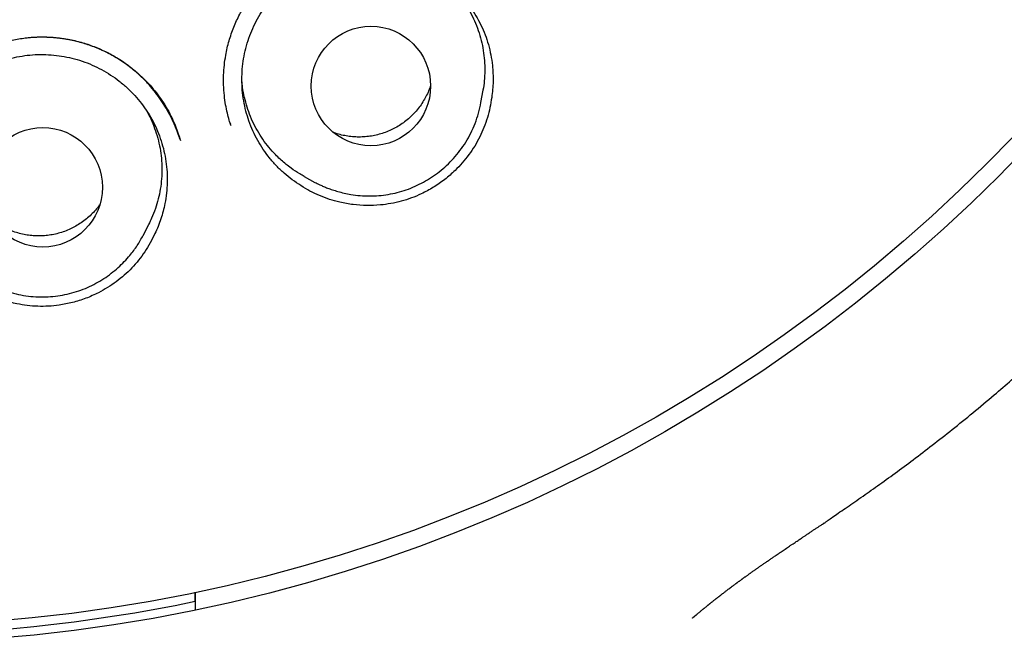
# Model space of a CAD drawing. Header units: millimetres. Extents: x 8 to 676, y 12 to 869.
# Tile 66 of 77: x 405.36 to 415.45, y 834.65 to 841.04. Entities that reach past the tile are written whole.
import ezdxf

# ---------------------------------------------------------------- set-up
doc = ezdxf.new("R2010")
doc.units = ezdxf.units.MM

msp = doc.modelspace()

# ---------------------------------------------------------------- linework, layer by layer
at = {"color": 7, "linetype": 'Continuous', "lineweight": 30}
for p, q in [((410.089, 840.189), (410.111, 840.314)), ((407.518, 839.978), (407.521, 839.967)), ((408.276, 839.431), (408.387, 839.37)), ((406.626, 838.827), (406.683, 838.94)), ((406.624, 838.824), (406.626, 838.827)), ((407.158, 835.079), (407.159, 835.077)), ((412.294, 834.936), (412.262, 834.909))]:
    msp.add_line(p, q, dxfattribs=at)
for centre, radius in [((403.836, 850.997), 16.35), ((403.836, 850.997), 16.174), ((408.961, 840.358), 0.612), ((405.597, 839.32), 0.612)]:
    msp.add_circle(centre, radius, dxfattribs=at)
msp.add_arc((403.836, 850.997), 16.263, 258.2116, 281.7884, dxfattribs=at)
for points, knots in [([(413.608, 835.879), (413.613, 835.883), (413.626, 835.892), (413.655, 835.912), (413.697, 835.942), (413.756, 835.983), (413.826, 836.031), (413.903, 836.084), (414.014, 836.161), (414.159, 836.263), (414.337, 836.392), (414.525, 836.531), (414.72, 836.68), (414.924, 836.84), (415.136, 837.011), (415.338, 837.181), (415.53, 837.346), (415.708, 837.502), (415.883, 837.661), (416.055, 837.821), (416.265, 838.022), (416.511, 838.266), (416.789, 838.553), (417.056, 838.842), (417.311, 839.131), (417.561, 839.425), (417.804, 839.725), (418.041, 840.03), (418.269, 840.336), (418.488, 840.644), (418.7, 840.955), (418.905, 841.271), (419.103, 841.589), (419.311, 841.939), (419.526, 842.321), (419.745, 842.736), (419.954, 843.156), (420.151, 843.582), (420.341, 844.022), (420.523, 844.476), (420.696, 844.946), (420.856, 845.421), (421.003, 845.901), (421.137, 846.386), (421.254, 846.864), (421.357, 847.334), (421.445, 847.797), (421.521, 848.26), (421.585, 848.725), (421.638, 849.201), (421.678, 849.687), (421.706, 850.185), (421.72, 850.684), (421.72, 851.185), (421.706, 851.688), (421.678, 852.18), (421.638, 852.662), (421.586, 853.131), (421.522, 853.598), (421.446, 854.062), (421.356, 854.532), (421.252, 855.009), (421.133, 855.492), (421, 855.972), (420.854, 856.449), (420.693, 856.923), (420.523, 857.385), (420.343, 857.833), (420.155, 858.268), (419.956, 858.697), (419.746, 859.119), (419.521, 859.543), (419.281, 859.969), (419.024, 860.395), (418.756, 860.813), (418.476, 861.225), (418.185, 861.628), (417.888, 862.017), (417.586, 862.391), (417.279, 862.751), (416.963, 863.103), (416.637, 863.447), (416.312, 863.771), (415.99, 864.077), (415.671, 864.366), (415.345, 864.647), (415.013, 864.92), (414.674, 865.184), (414.332, 865.439), (413.978, 865.689), (413.615, 865.933), (413.243, 866.17), (412.874, 866.393), (412.509, 866.602), (412.218, 866.759), (412.002, 866.872), (411.86, 866.944), (411.716, 867.016), (411.565, 867.089), (411.404, 867.165), (411.231, 867.245), (411.045, 867.329), (410.844, 867.416), (410.625, 867.508), (410.389, 867.603), (410.139, 867.7), (409.874, 867.797), (409.594, 867.895), (409.315, 867.988), (409.038, 868.074), (408.765, 868.155), (408.481, 868.234), (408.187, 868.31), (407.885, 868.384), (407.573, 868.453), (407.254, 868.519), (406.923, 868.58), (406.58, 868.637), (406.224, 868.689), (405.854, 868.736), (405.473, 868.775), (405.08, 868.807), (404.676, 868.831), (404.26, 868.846), (403.979, 868.848), (403.836, 868.849)], [0, 0, 0, 0, 0.000552, 0.001205, 0.002456, 0.004012, 0.005886, 0.007981, 0.01016, 0.014683, 0.019527, 0.024569, 0.029914, 0.035556, 0.041491, 0.047717, 0.052815, 0.058019, 0.063172, 0.06827, 0.073314, 0.082189, 0.090899, 0.099447, 0.107837, 0.116073, 0.124646, 0.133059, 0.141311, 0.149527, 0.157735, 0.165924, 0.174094, 0.182247, 0.192479, 0.202698, 0.212911, 0.223125, 0.233347, 0.244204, 0.255084, 0.265996, 0.276945, 0.287894, 0.298822, 0.309094, 0.319334, 0.329556, 0.339769, 0.349978, 0.360811, 0.371658, 0.382526, 0.393429, 0.404375, 0.415334, 0.425647, 0.435926, 0.446176, 0.456406, 0.466622, 0.477451, 0.48828, 0.499119, 0.509976, 0.52086, 0.531779, 0.542113, 0.552435, 0.562723, 0.572982, 0.583219, 0.594058, 0.604885, 0.615704, 0.626524, 0.637356, 0.648208, 0.658466, 0.668759, 0.679071, 0.689384, 0.699684, 0.709041, 0.718401, 0.727768, 0.737143, 0.746507, 0.755832, 0.76498, 0.77481, 0.784408, 0.793782, 0.80294, 0.811886, 0.815386, 0.818854, 0.822294, 0.825904, 0.829787, 0.833941, 0.83837, 0.843075, 0.8483, 0.853836, 0.859683, 0.865835, 0.872288, 0.879035, 0.885031, 0.891231, 0.897638, 0.904251, 0.911072, 0.917975, 0.925081, 0.932392, 0.939912, 0.947802, 0.955915, 0.964256, 0.972828, 0.981639, 0.990694, 1, 1, 1, 1]), ([(407.527, 839.949), (407.52, 839.969), (407.507, 840.012), (407.488, 840.084), (407.47, 840.169), (407.457, 840.265), (407.449, 840.367), (407.45, 840.471), (407.457, 840.572), (407.474, 840.69), (407.504, 840.821), (407.553, 840.961), (407.614, 841.094), (407.687, 841.218), (407.77, 841.333), (407.862, 841.438), (407.962, 841.533), (408.07, 841.618), (408.186, 841.694), (408.31, 841.758), (408.44, 841.811), (408.576, 841.852), (408.717, 841.879), (408.86, 841.894), (409.005, 841.895), (409.15, 841.881), (409.292, 841.854), (409.429, 841.813), (409.559, 841.76), (409.682, 841.696), (409.796, 841.622), (409.889, 841.549), (409.965, 841.48), (410.023, 841.421), (410.072, 841.364), (410.113, 841.312), (410.146, 841.266), (410.164, 841.238), (410.173, 841.225)], [0, 0, 0, 0, 0.015241, 0.033016, 0.053365, 0.076315, 0.101876, 0.125169, 0.149332, 0.173219, 0.208524, 0.243226, 0.277346, 0.310912, 0.343936, 0.376423, 0.408381, 0.440214, 0.472452, 0.505072, 0.537889, 0.570928, 0.604214, 0.63776, 0.671571, 0.705655, 0.739536, 0.772872, 0.805673, 0.837947, 0.869688, 0.900876, 0.921353, 0.941188, 0.958988, 0.974671, 0.988309, 1, 1, 1, 1]), ([(408.243, 839.337), (408.213, 839.357), (408.154, 839.396), (408.07, 839.464), (407.991, 839.539), (407.92, 839.621), (407.855, 839.708), (407.799, 839.8), (407.75, 839.897), (407.71, 839.998), (407.678, 840.101), (407.655, 840.207), (407.641, 840.315), (407.637, 840.423), (407.641, 840.532), (407.655, 840.639), (407.677, 840.745), (407.709, 840.849), (407.749, 840.95), (407.797, 841.047), (407.854, 841.14), (407.919, 841.228), (407.99, 841.31), (408.068, 841.385), (408.152, 841.454), (408.242, 841.516), (408.336, 841.57), (408.434, 841.616), (408.537, 841.653), (408.642, 841.682), (408.749, 841.702), (408.857, 841.712), (408.966, 841.714), (409.074, 841.706), (409.182, 841.689), (409.287, 841.664), (409.39, 841.63), (409.49, 841.586), (409.586, 841.535), (409.676, 841.477), (409.762, 841.41), (409.842, 841.336), (409.915, 841.256), (409.981, 841.171), (410.04, 841.079), (410.09, 840.984), (410.133, 840.884), (410.167, 840.782), (410.192, 840.676), (410.207, 840.577), (410.213, 840.486), (410.214, 840.405), (410.21, 840.324), (410.203, 840.269), (410.199, 840.242)], [0, 0, 0, 0, 0.019258, 0.03865, 0.058464, 0.078423, 0.097751, 0.117214, 0.136887, 0.156846, 0.176104, 0.195637, 0.215309, 0.235269, 0.254597, 0.27406, 0.293732, 0.313692, 0.333037, 0.352518, 0.372155, 0.392115, 0.41146, 0.430941, 0.450578, 0.470538, 0.489883, 0.509364, 0.529001, 0.54896, 0.568306, 0.587787, 0.607424, 0.627383, 0.646729, 0.66621, 0.685847, 0.705806, 0.725152, 0.744633, 0.76427, 0.784229, 0.803575, 0.823056, 0.842693, 0.862652, 0.88198, 0.901443, 0.921116, 0.941075, 0.955688, 0.9703, 0.98515, 1, 1, 1, 1]), ([(409.745, 841.421), (409.761, 841.405), (409.803, 841.366), (409.863, 841.295), (409.925, 841.209), (409.979, 841.119), (410.025, 841.025), (410.063, 840.928), (410.093, 840.826), (410.114, 840.723), (410.127, 840.619), (410.13, 840.515), (410.125, 840.413), (410.115, 840.346), (410.11, 840.314)], [0, 0, 0, 0, 0.056598, 0.142084, 0.22943, 0.317418, 0.402315, 0.487801, 0.575146, 0.663134, 0.748031, 0.833517, 0.920863, 1, 1, 1, 1]), ([(404.107, 839.363), (404.106, 839.376), (404.106, 839.406), (404.106, 839.459), (404.109, 839.522), (404.117, 839.596), (404.131, 839.677), (404.154, 839.774), (404.189, 839.886), (404.241, 840.009), (404.305, 840.13), (404.382, 840.247), (404.471, 840.359), (404.573, 840.464), (404.684, 840.558), (404.804, 840.641), (404.93, 840.711), (405.062, 840.767), (405.196, 840.81), (405.332, 840.84), (405.469, 840.858), (405.605, 840.863), (405.74, 840.855), (405.875, 840.836), (406.009, 840.803), (406.142, 840.757), (406.272, 840.697), (406.397, 840.624), (406.517, 840.538), (406.616, 840.45), (406.698, 840.366), (406.762, 840.289), (406.822, 840.207), (406.876, 840.12), (406.922, 840.032), (406.958, 839.949), (406.986, 839.872), (407.001, 839.823), (407.008, 839.799)], [0, 0, 0, 0, 0.010466, 0.023222, 0.03842, 0.056154, 0.07589, 0.096016, 0.126756, 0.158178, 0.190307, 0.223157, 0.256738, 0.291034, 0.325372, 0.359482, 0.393326, 0.426714, 0.45968, 0.492252, 0.524444, 0.556265, 0.587759, 0.619556, 0.651894, 0.684787, 0.718249, 0.75228, 0.78686, 0.821961, 0.845642, 0.869458, 0.892246, 0.917743, 0.941242, 0.962767, 0.982344, 1, 1, 1, 1]), ([(407.002, 839.818), (406.999, 839.827), (406.991, 839.849), (406.978, 839.885), (406.956, 839.942), (406.923, 840.018), (406.877, 840.106), (406.824, 840.192), (406.767, 840.274), (406.7, 840.357), (406.623, 840.438), (406.533, 840.521), (406.429, 840.601), (406.31, 840.674), (406.187, 840.735), (406.06, 840.783), (405.931, 840.82), (405.8, 840.845), (405.67, 840.858), (405.541, 840.86), (405.457, 840.853), (405.416, 840.849)], [0, 0, 0, 0, 0.014868, 0.034336, 0.056118, 0.103556, 0.15607, 0.201736, 0.250635, 0.302746, 0.357904, 0.413466, 0.482077, 0.549798, 0.616668, 0.682744, 0.74805, 0.812595, 0.876385, 0.939498, 1, 1, 1, 1]), ([(404.61, 838.556), (404.588, 838.584), (404.542, 838.639), (404.483, 838.728), (404.43, 838.824), (404.385, 838.923), (404.349, 839.025), (404.323, 839.13), (404.304, 839.237), (404.295, 839.345), (404.296, 839.453), (404.305, 839.561), (404.324, 839.668), (404.351, 839.773), (404.387, 839.875), (404.432, 839.973), (404.485, 840.069), (404.546, 840.159), (404.614, 840.243), (404.689, 840.321), (404.77, 840.394), (404.858, 840.459), (404.95, 840.516), (405.046, 840.565), (405.148, 840.606), (405.252, 840.639), (405.358, 840.662), (405.465, 840.677), (405.574, 840.683), (405.683, 840.679), (405.791, 840.666), (405.897, 840.645), (406.002, 840.614), (406.103, 840.575), (406.201, 840.527), (406.294, 840.472), (406.382, 840.409), (406.465, 840.338), (406.541, 840.261), (406.61, 840.178), (406.673, 840.089), (406.728, 839.995), (406.774, 839.897), (406.812, 839.796), (406.841, 839.692), (406.861, 839.585), (406.872, 839.477), (406.874, 839.37), (406.867, 839.261), (406.852, 839.162), (406.832, 839.074), (406.809, 838.996), (406.781, 838.919), (406.758, 838.869), (406.747, 838.845)], [0, 0, 0, 0, 0.019258, 0.03865, 0.058464, 0.078423, 0.097751, 0.117214, 0.136887, 0.156846, 0.176104, 0.195637, 0.215309, 0.235269, 0.254597, 0.27406, 0.293732, 0.313692, 0.333037, 0.352518, 0.372155, 0.392115, 0.41146, 0.430941, 0.450578, 0.470538, 0.489883, 0.509364, 0.529001, 0.54896, 0.568306, 0.587787, 0.607424, 0.627383, 0.646729, 0.66621, 0.685847, 0.705806, 0.725152, 0.744633, 0.76427, 0.784229, 0.803575, 0.823056, 0.842693, 0.862652, 0.88198, 0.901443, 0.921116, 0.941075, 0.955688, 0.9703, 0.98515, 1, 1, 1, 1]), ([(407.949, 839.691), (407.927, 839.717), (407.882, 839.769), (407.823, 839.856), (407.77, 839.947), (407.726, 840.043), (407.69, 840.141), (407.663, 840.242), (407.645, 840.332), (407.64, 840.389), (407.639, 840.411)], [0, 0, 0, 0, 0.129077, 0.259051, 0.391851, 0.525628, 0.654706, 0.78468, 0.91748, 1, 1, 1, 1]), ([(409.57, 840.358), (409.568, 840.351), (409.56, 840.324), (409.54, 840.279), (409.51, 840.222), (409.475, 840.166), (409.436, 840.114), (409.392, 840.066), (409.345, 840.022), (409.294, 839.981), (409.24, 839.945), (409.183, 839.914), (409.124, 839.888), (409.062, 839.867), (408.999, 839.85), (408.935, 839.84), (408.87, 839.835), (408.805, 839.835), (408.74, 839.84), (408.676, 839.852), (408.623, 839.865), (408.591, 839.876), (408.58, 839.881)], [0, 0, 0, 0, 0.016701, 0.068785, 0.121232, 0.174818, 0.228799, 0.280884, 0.33333, 0.386917, 0.440898, 0.492982, 0.545429, 0.599016, 0.652996, 0.705081, 0.757527, 0.811114, 0.865095, 0.91718, 0.969626, 1, 1, 1, 1]), ([(410.199, 840.242), (410.194, 840.207), (410.183, 840.137), (410.156, 840.034), (410.121, 839.933), (410.078, 839.835), (410.026, 839.742), (409.966, 839.654), (409.899, 839.57), (409.817, 839.484), (409.719, 839.399), (409.603, 839.318), (409.488, 839.256), (409.377, 839.209), (409.273, 839.176), (409.166, 839.152), (409.048, 839.136), (408.918, 839.131), (408.779, 839.14), (408.651, 839.163), (408.536, 839.195), (408.434, 839.234), (408.335, 839.28), (408.274, 839.318), (408.243, 839.337)], [0, 0, 0, 0, 0.041458, 0.08306, 0.124656, 0.166105, 0.20759, 0.249226, 0.290871, 0.332367, 0.387341, 0.44248, 0.497449, 0.539765, 0.582244, 0.624725, 0.667043, 0.721428, 0.775975, 0.830362, 0.872696, 0.915191, 0.957677, 1, 1, 1, 1]), ([(408.387, 839.37), (408.395, 839.366), (408.41, 839.358), (408.44, 839.344), (408.476, 839.328), (408.518, 839.311), (408.568, 839.294), (408.624, 839.276), (408.688, 839.26), (408.764, 839.245), (408.851, 839.234), (408.946, 839.23), (409.042, 839.234), (409.137, 839.246), (409.232, 839.266), (409.324, 839.293), (409.414, 839.329), (409.501, 839.372), (409.584, 839.422), (409.663, 839.479), (409.739, 839.544), (409.81, 839.616), (409.875, 839.695), (409.935, 839.782), (409.987, 839.875), (410.031, 839.975), (410.067, 840.08), (410.082, 840.153), (410.089, 840.189)], [0, 0, 0, 0, 0.012785, 0.027996, 0.04592, 0.066729, 0.090533, 0.117408, 0.147411, 0.179685, 0.222914, 0.266233, 0.309643, 0.353145, 0.396739, 0.440427, 0.484208, 0.528083, 0.572053, 0.616237, 0.661163, 0.706917, 0.753525, 0.80101, 0.84939, 0.898678, 0.948882, 1, 1, 1, 1]), ([(406.663, 840.101), (406.677, 840.074), (406.708, 840.017), (406.745, 839.924), (406.777, 839.823), (406.8, 839.721), (406.814, 839.617), (406.819, 839.512), (406.816, 839.407), (406.803, 839.302), (406.782, 839.2), (406.752, 839.1), (406.719, 839.013), (406.693, 838.961), (406.682, 838.94)], [0, 0, 0, 0, 0.075073, 0.161522, 0.248588, 0.336924, 0.422156, 0.508605, 0.595671, 0.684007, 0.76924, 0.855064, 0.942754, 1, 1, 1, 1]), ([(408.277, 839.432), (408.262, 839.44), (408.215, 839.465), (408.136, 839.519), (408.039, 839.596), (407.979, 839.659), (407.949, 839.691)], [0, 0, 0, 0, 0.121318, 0.375886, 0.686211, 1, 1, 1, 1]), ([(406.179, 839.14), (406.175, 839.134), (406.159, 839.111), (406.127, 839.074), (406.082, 839.028), (406.032, 838.986), (405.979, 838.947), (405.924, 838.914), (405.866, 838.886), (405.805, 838.862), (405.742, 838.844), (405.679, 838.831), (405.614, 838.823), (405.549, 838.821), (405.484, 838.824), (405.42, 838.833), (405.357, 838.847), (405.294, 838.866), (405.234, 838.891), (405.176, 838.92), (405.129, 838.949), (405.101, 838.97), (405.091, 838.977)], [0, 0, 0, 0, 0.016125, 0.068169, 0.120574, 0.17412, 0.228059, 0.280103, 0.332509, 0.386054, 0.439993, 0.492037, 0.544443, 0.597988, 0.651927, 0.703971, 0.756377, 0.809922, 0.863861, 0.915905, 0.968311, 1, 1, 1, 1]), ([(406.747, 838.845), (406.731, 838.813), (406.7, 838.749), (406.644, 838.658), (406.581, 838.572), (406.511, 838.492), (406.434, 838.418), (406.35, 838.351), (406.262, 838.291), (406.158, 838.233), (406.039, 838.18), (405.904, 838.137), (405.776, 838.112), (405.656, 838.1), (405.547, 838.099), (405.438, 838.107), (405.32, 838.126), (405.195, 838.16), (405.064, 838.21), (404.949, 838.27), (404.849, 838.334), (404.763, 838.401), (404.682, 838.475), (404.634, 838.529), (404.61, 838.556)], [0, 0, 0, 0, 0.041458, 0.08306, 0.124656, 0.166105, 0.20759, 0.249226, 0.290871, 0.332367, 0.387341, 0.44248, 0.497449, 0.539765, 0.582244, 0.624725, 0.667043, 0.721428, 0.775975, 0.830362, 0.872696, 0.915191, 0.957677, 1, 1, 1, 1]), ([(404.758, 838.545), (404.775, 838.528), (404.811, 838.493), (404.87, 838.444), (404.936, 838.396), (405.01, 838.35), (405.091, 838.309), (405.179, 838.271), (405.274, 838.24), (405.373, 838.216), (405.474, 838.201), (405.575, 838.195), (405.676, 838.198), (405.775, 838.21), (405.872, 838.23), (405.965, 838.257), (406.056, 838.293), (406.142, 838.335), (406.223, 838.383), (406.299, 838.437), (406.369, 838.496), (406.433, 838.557), (406.5, 838.632), (406.567, 838.72), (406.606, 838.792), (406.626, 838.827)], [0, 0, 0, 0, 0.033251, 0.068453, 0.105644, 0.144862, 0.186143, 0.229527, 0.275055, 0.321912, 0.368388, 0.414435, 0.460055, 0.505247, 0.550012, 0.594351, 0.638265, 0.681754, 0.724819, 0.767332, 0.808742, 0.849033, 0.88826, 0.945198, 1, 1, 1, 1]), ([(412.257, 834.905), (412.258, 834.906), (412.262, 834.909), (412.269, 834.915), (412.278, 834.923), (412.286, 834.929), (412.293, 834.935), (412.299, 834.94), (412.304, 834.945), (412.31, 834.95), (412.317, 834.956), (412.325, 834.963), (412.334, 834.97), (412.344, 834.978), (412.353, 834.986), (412.361, 834.992), (412.368, 834.998), (412.375, 835.003), (412.381, 835.009), (412.388, 835.015), (412.396, 835.021), (412.404, 835.028), (412.411, 835.033), (412.418, 835.039), (412.423, 835.043), (412.428, 835.047), (412.434, 835.052), (412.439, 835.056), (412.446, 835.061), (412.453, 835.067), (412.461, 835.073), (412.47, 835.08), (412.479, 835.088), (412.488, 835.095), (412.495, 835.101), (412.501, 835.105), (412.506, 835.109), (412.511, 835.113), (412.517, 835.117), (412.523, 835.122), (412.53, 835.128), (412.537, 835.133), (412.544, 835.138), (412.55, 835.143), (412.555, 835.147), (412.559, 835.151), (412.564, 835.154), (412.571, 835.159), (412.578, 835.165), (412.587, 835.172), (412.597, 835.18), (412.609, 835.188), (412.619, 835.196), (412.629, 835.204), (412.636, 835.209), (412.643, 835.214), (412.649, 835.219), (412.654, 835.223), (412.66, 835.227), (412.666, 835.231), (412.673, 835.236), (412.681, 835.242), (412.69, 835.249), (412.698, 835.255), (412.705, 835.261), (412.712, 835.265), (412.718, 835.27), (412.724, 835.274), (412.731, 835.279), (412.739, 835.285), (412.748, 835.292), (412.756, 835.297), (412.763, 835.303), (412.769, 835.307), (412.774, 835.311), (412.779, 835.315), (412.785, 835.319), (412.792, 835.324), (412.8, 835.33), (412.809, 835.336), (412.819, 835.343), (412.828, 835.35), (412.836, 835.356), (412.844, 835.361), (412.852, 835.367), (412.86, 835.372), (412.868, 835.378), (412.878, 835.385), (412.889, 835.393), (412.9, 835.401), (412.912, 835.409), (412.923, 835.417), (412.934, 835.425), (412.945, 835.432), (412.956, 835.44), (412.967, 835.448), (412.976, 835.454), (412.986, 835.461), (412.996, 835.468), (413.007, 835.475), (413.02, 835.485), (413.035, 835.495), (413.049, 835.505), (413.064, 835.515), (413.078, 835.524), (413.092, 835.534), (413.108, 835.545), (413.126, 835.557), (413.146, 835.571), (413.167, 835.585), (413.188, 835.599), (413.209, 835.613), (413.231, 835.628), (413.253, 835.644), (413.276, 835.659), (413.299, 835.674), (413.32, 835.688), (413.339, 835.701), (413.357, 835.713), (413.376, 835.726), (413.399, 835.741), (413.427, 835.759), (413.456, 835.779), (413.485, 835.798), (413.508, 835.814), (413.526, 835.825), (413.539, 835.834), (413.551, 835.842), (413.564, 835.851), (413.577, 835.859), (413.592, 835.869), (413.603, 835.876), (413.609, 835.88), (413.609, 835.88)], [0, 0, 0, 0, 0.002428, 0.011618, 0.020485, 0.028277, 0.034997, 0.040652, 0.046098, 0.052038, 0.058473, 0.066676, 0.075507, 0.084958, 0.094985, 0.103013, 0.110151, 0.116404, 0.122488, 0.129827, 0.138456, 0.146095, 0.15343, 0.159996, 0.165797, 0.170835, 0.175124, 0.181512, 0.18829, 0.195459, 0.203216, 0.211959, 0.221695, 0.232047, 0.238638, 0.244411, 0.249368, 0.254103, 0.259639, 0.26599, 0.273155, 0.280403, 0.287312, 0.293406, 0.29869, 0.303165, 0.306863, 0.313643, 0.321414, 0.330172, 0.340024, 0.351139, 0.363508, 0.370978, 0.378532, 0.385235, 0.391029, 0.395915, 0.40016, 0.405892, 0.412598, 0.420275, 0.428782, 0.436773, 0.443647, 0.449408, 0.454188, 0.459604, 0.466141, 0.473796, 0.481584, 0.488883, 0.495194, 0.500523, 0.504871, 0.508929, 0.513835, 0.519601, 0.526561, 0.534459, 0.542678, 0.55023, 0.557105, 0.563307, 0.569862, 0.575831, 0.582535, 0.590084, 0.598475, 0.607527, 0.616547, 0.624918, 0.632646, 0.641553, 0.649573, 0.656992, 0.663838, 0.669687, 0.676509, 0.684301, 0.692602, 0.703561, 0.713403, 0.722242, 0.731096, 0.740219, 0.74976, 0.760262, 0.771971, 0.784881, 0.795864, 0.807581, 0.819949, 0.831881, 0.845068, 0.857155, 0.868148, 0.878055, 0.88688, 0.894916, 0.906752, 0.919846, 0.933954, 0.947254, 0.959377, 0.965086, 0.970644, 0.97605, 0.981307, 0.986598, 0.992451, 0.999991, 1, 1, 1, 1]), ([(407.158, 835.17), (407.158, 835.167), (407.158, 835.151), (407.159, 835.123), (407.159, 835.089), (407.159, 835.06), (407.159, 835.036), (407.159, 835.016), (407.16, 835.001), (407.16, 834.99), (407.16, 834.989), (407.16, 834.988)], [0, 0, 0, 0, 0.0214708, 0.1412642, 0.2619886, 0.3766489, 0.4913081, 0.6076634, 0.7257845, 0.8621727, 1, 1, 1, 1]), ([(407.159, 835.077), (407.159, 835.094), (407.159, 835.121), (407.158, 835.156), (407.158, 835.17)], [0, 0, 0, 0, 0.624837, 1, 1, 1, 1])]:
    msp.add_open_spline(points, degree=3, knots=knots, dxfattribs=at)

doc.saveas('drawing.dxf')
